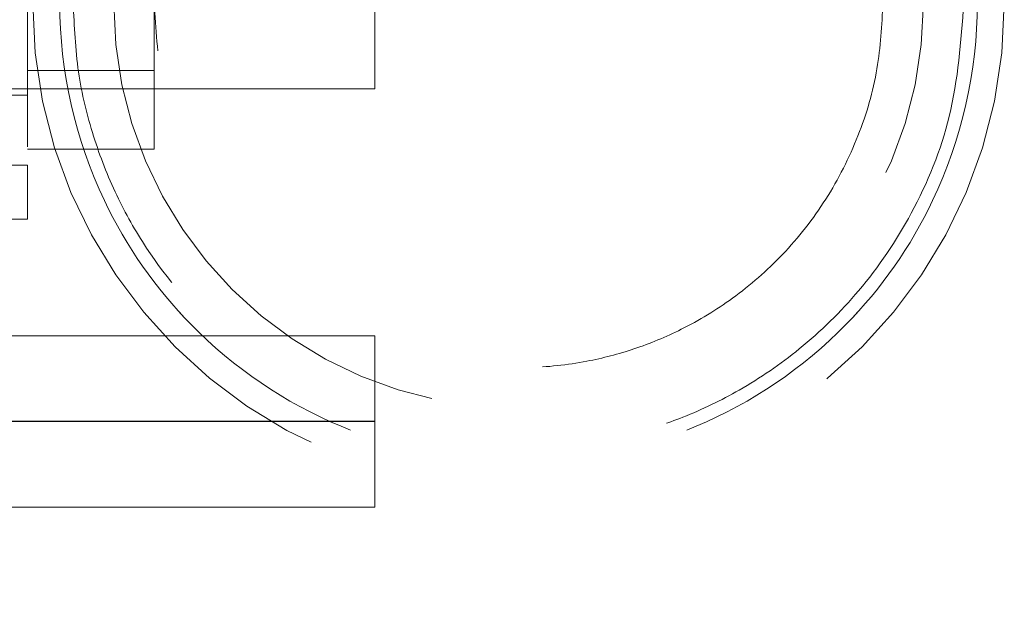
# Model space of a CAD drawing. Header units: inches. Extents: x 0.2 to 10.8, y 0.2 to 8.2.
# Tile 5 of 58: x 3.344 to 3.523, y 2.083 to 2.193. Entities that reach past the tile are written whole.
import ezdxf

# ---------------------------------------------------------------- set-up
doc = ezdxf.new("R2010")
doc.units = ezdxf.units.IN
doc.header["$MEASUREMENT"] = 0
doc.linetypes.add('CENTERX2', pattern=[0.7999999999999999, 0.5, -0.1, 0.1, -0.1])
doc.linetypes.add('HIDDEN', pattern=[0.07500000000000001, 0.05, -0.025])
doc.layers.add('CENTER', color=40, linetype='CENTERX2')
doc.layers.add('DIMENSIONS', color=140, linetype='Continuous')
doc.styles.add('SLDTEXTSTYLE0', font='TXT', dxfattribs={"width": 0.7})
doc.dimstyles.new('SLDDIMSTYLE1', dxfattribs={"dimtxt": 0.0849609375, "dimasz": 0.13, "dimexe": 0, "dimexo": 0.0625, "dimgap": 0.021240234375, "dimtad": 0, "dimtih": 1, "dimtoh": 1, "dimlfac": 8, "dimrnd": 1e-09, "dimzin": 12, "dimdsep": 46, "dimtxsty": 'SLDTEXTSTYLE0', "dimsah": 1, "dimcen": 0.09, "dimadec": 0, "dimazin": 3, "dimtfac": 1, "dimtmove": 0, "dimatfit": 0, "dimfxl": 0, "dimfrac": 2, "dimtolj": 1, "dimtzin": 12, "dimarcsym": 0})

# ---------------------------------------------------------------- blocks, each defined once
blk = doc.blocks.new('_D_22')
at = {"layer": 'DIMENSIONS'}
for p, q in [((3.107661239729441, 2.347313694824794), (3.107661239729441, 2.597313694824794)), ((3.313353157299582, 2.347313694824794), (2.982661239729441, 2.347313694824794)), ((3.220665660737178, 2.119563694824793), (2.982661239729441, 2.119563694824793)), ((3.107661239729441, 1.873226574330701), (3.107661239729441, 2.119563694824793)), ((2.580748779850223, 1.873226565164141), (2.5522186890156, 1.873226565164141)), ((2.5522186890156, 1.873226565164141), (2.5522186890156, 1.738195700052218)), ((2.833217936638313, 1.873226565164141), (2.861748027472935, 1.873226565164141)), ((2.861748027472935, 1.873226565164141), (2.861748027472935, 1.738195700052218)), ((2.986405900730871, 1.873226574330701), (3.107661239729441, 1.873226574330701)), ((2.5522186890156, 1.738195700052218), (2.580748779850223, 1.738195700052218)), ((2.861748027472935, 1.738195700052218), (2.833217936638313, 1.738195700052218))]:
    blk.add_line(p, q, dxfattribs=at)
for points in [[(3.107661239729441, 2.347313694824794), (3.127661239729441, 2.477313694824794), (3.087661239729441, 2.477313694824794)], [(3.107661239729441, 2.119563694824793), (3.087661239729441, 1.989563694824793), (3.127661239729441, 1.989563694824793)]]:
    blk.add_solid(points, dxfattribs=at)
at = {"layer": 'DIMENSIONS', "char_height": 0.08333333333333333, "attachment_point": 1, "style": 'SLDTEXTSTYLE0'}
for s, insert in [('1.82', (2.580748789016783, 1.99966894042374)), ('46.3', (2.580748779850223, 1.845618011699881))]:
    blk.add_mtext(s, dxfattribs=dict(at, insert=insert))

msp = doc.modelspace()

# ---------------------------------------------------------------- linework, layer by layer
at = {"color": 7, "linetype": 'HIDDEN', "lineweight": 18}
for p, q in [((3.345002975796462, 2.269632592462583), (3.345002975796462, 2.16628613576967)), ((3.368127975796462, 2.169188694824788), (3.368127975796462, 2.195813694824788)), ((3.408364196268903, 2.180188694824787), (3.408364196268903, 2.195813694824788)), ((3.345002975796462, 2.183569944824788), (3.368127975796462, 2.183569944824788)), ((3.334145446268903, 2.180188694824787), (3.408364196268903, 2.180188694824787)), ((3.336144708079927, 2.179081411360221), (3.345002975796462, 2.179081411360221)), ((3.345002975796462, 2.169188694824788), (3.368127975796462, 2.169188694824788)), ((3.345002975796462, 2.16628613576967), (3.330239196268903, 2.16628613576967)), ((3.330239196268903, 2.16628613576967), (3.345002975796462, 2.16628613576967)), ((3.345002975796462, 2.16628613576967), (3.330239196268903, 2.16628613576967)), ((3.330239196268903, 2.16628613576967), (3.345002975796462, 2.16628613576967)), ((3.345002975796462, 2.16628613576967), (3.345002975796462, 2.15644361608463)), ((3.345002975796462, 2.15644361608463), (3.330239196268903, 2.15644361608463)), ((3.408364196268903, 2.135188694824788), (3.334145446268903, 2.135188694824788)), ((3.408364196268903, 2.119563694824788), (3.408364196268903, 2.135188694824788)), ((3.408364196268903, 2.103938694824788), (3.408364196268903, 2.119563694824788)), ((3.334145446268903, 2.103938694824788), (3.408364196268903, 2.103938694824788))]:
    msp.add_line(p, q, dxfattribs=at)
for radius in [0.08858267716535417, 0.07381889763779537]:
    msp.add_arc((3.43456990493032, 2.195813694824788), radius, 180, 0, dxfattribs=at)
for points, knots in [([(3.518223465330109, 2.195813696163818), (3.518237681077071, 2.183408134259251), (3.513319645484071, 2.161789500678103), (3.49430422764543, 2.134605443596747), (3.46781039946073, 2.116623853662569), (3.43456990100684, 2.109931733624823), (3.401329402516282, 2.116623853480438), (3.374835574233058, 2.13460544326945), (3.355820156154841, 2.161789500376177), (3.350902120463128, 2.183408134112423), (3.350916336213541, 2.195813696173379)], [4.712414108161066, 4.712414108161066, 4.712414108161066, 4.712414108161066, 5.15721612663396, 5.48839215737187, 5.88580339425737, 6.28321463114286, 6.68062586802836, 7.07803710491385, 7.40921313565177, 7.854015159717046, 7.854015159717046, 7.854015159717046, 7.854015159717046]), ([(3.518223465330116, 2.195813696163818), (3.518237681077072, 2.183408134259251), (3.513319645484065, 2.161789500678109), (3.494304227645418, 2.134605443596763), (3.467810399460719, 2.116623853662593), (3.434569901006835, 2.109931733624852), (3.401329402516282, 2.116623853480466), (3.374835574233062, 2.134605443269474), (3.355820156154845, 2.161789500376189), (3.350902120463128, 2.183408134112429), (3.350916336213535, 2.195813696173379)], [4.712414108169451, 4.712414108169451, 4.712414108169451, 4.712414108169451, 5.15721612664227, 5.4883921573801, 5.8858033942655, 6.2832146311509, 6.68062586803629, 7.07803710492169, 7.40921313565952, 7.854015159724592, 7.854015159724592, 7.854015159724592, 7.854015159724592]), ([(3.518223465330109, 2.195813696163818), (3.518237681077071, 2.183408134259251), (3.513319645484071, 2.161789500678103), (3.49430422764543, 2.134605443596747), (3.46781039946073, 2.116623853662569), (3.43456990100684, 2.109931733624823), (3.401329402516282, 2.116623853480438), (3.374835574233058, 2.13460544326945), (3.355820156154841, 2.161789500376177), (3.350902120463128, 2.183408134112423), (3.350916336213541, 2.195813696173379)], [4.712414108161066, 4.712414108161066, 4.712414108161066, 4.712414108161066, 5.15721612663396, 5.48839215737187, 5.88580339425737, 6.28321463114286, 6.68062586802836, 7.07803710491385, 7.40921313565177, 7.854015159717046, 7.854015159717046, 7.854015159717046, 7.854015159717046]), ([(3.518223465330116, 2.195813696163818), (3.518237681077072, 2.183408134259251), (3.513319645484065, 2.161789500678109), (3.494304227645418, 2.134605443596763), (3.467810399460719, 2.116623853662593), (3.434569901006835, 2.109931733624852), (3.401329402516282, 2.116623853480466), (3.374835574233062, 2.134605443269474), (3.355820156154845, 2.161789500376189), (3.350902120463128, 2.183408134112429), (3.350916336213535, 2.195813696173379)], [4.712414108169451, 4.712414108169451, 4.712414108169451, 4.712414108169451, 5.15721612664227, 5.4883921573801, 5.8858033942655, 6.2832146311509, 6.68062586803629, 7.07803710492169, 7.40921313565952, 7.854015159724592, 7.854015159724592, 7.854015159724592, 7.854015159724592]), ([(3.350916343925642, 2.195813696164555), (3.350902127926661, 2.183408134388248), (3.355820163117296, 2.161789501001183), (3.374835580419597, 2.134605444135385), (3.401329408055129, 2.116623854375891), (3.434569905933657, 2.109931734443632), (3.467810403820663, 2.116623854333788), (3.494304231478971, 2.134605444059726), (3.513319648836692, 2.161789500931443), (3.518237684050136, 2.183408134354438), (3.518223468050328, 2.195813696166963)], [4.71236405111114, 4.71236405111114, 4.71236405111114, 4.71236405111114, 5.157166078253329, 5.4883421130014, 5.88575335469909, 6.28316459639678, 6.680575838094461, 7.07798707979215, 7.409163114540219, 7.853965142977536, 7.853965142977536, 7.853965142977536, 7.853965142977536]), ([(3.35091634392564, 2.195813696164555), (3.350902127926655, 2.183408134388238), (3.355820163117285, 2.161789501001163), (3.374835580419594, 2.13460544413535), (3.401329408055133, 2.116623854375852), (3.434569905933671, 2.109931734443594), (3.467810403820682, 2.116623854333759), (3.494304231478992, 2.13460544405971), (3.51331964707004, 2.161789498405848), (3.518237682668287, 2.183408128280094), (3.518223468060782, 2.195813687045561)], [4.712364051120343, 4.712364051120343, 4.712364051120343, 4.712364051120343, 5.15716607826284, 5.488342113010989, 5.885753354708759, 6.28316459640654, 6.68057583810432, 7.077987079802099, 7.40916311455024, 7.853965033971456, 7.853965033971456, 7.853965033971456, 7.853965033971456]), ([(3.350916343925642, 2.195813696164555), (3.350902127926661, 2.183408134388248), (3.355820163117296, 2.161789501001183), (3.374835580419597, 2.134605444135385), (3.401329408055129, 2.116623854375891), (3.434569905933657, 2.109931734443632), (3.467810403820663, 2.116623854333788), (3.494304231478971, 2.134605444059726), (3.513319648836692, 2.161789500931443), (3.518237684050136, 2.183408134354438), (3.518223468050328, 2.195813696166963)], [4.71236405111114, 4.71236405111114, 4.71236405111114, 4.71236405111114, 5.157166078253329, 5.4883421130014, 5.88575335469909, 6.28316459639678, 6.680575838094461, 7.07798707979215, 7.409163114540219, 7.853965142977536, 7.853965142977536, 7.853965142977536, 7.853965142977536]), ([(3.35091634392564, 2.195813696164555), (3.350902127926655, 2.183408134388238), (3.355820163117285, 2.161789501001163), (3.374835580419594, 2.13460544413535), (3.401329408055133, 2.116623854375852), (3.434569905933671, 2.109931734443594), (3.467810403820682, 2.116623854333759), (3.494304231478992, 2.13460544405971), (3.51331964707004, 2.161789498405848), (3.518237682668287, 2.183408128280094), (3.518223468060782, 2.195813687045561)], [4.712364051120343, 4.712364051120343, 4.712364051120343, 4.712364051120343, 5.15716607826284, 5.488342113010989, 5.885753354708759, 6.28316459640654, 6.68057583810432, 7.077987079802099, 7.40916311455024, 7.853965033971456, 7.853965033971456, 7.853965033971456, 7.853965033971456]), ([(3.515772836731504, 2.195813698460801), (3.515254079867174, 2.188850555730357), (3.514263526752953, 2.175554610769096), (3.507012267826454, 2.157757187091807), (3.497419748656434, 2.143539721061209), (3.486507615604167, 2.132862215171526), (3.475506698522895, 2.125331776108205), (3.465219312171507, 2.120374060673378), (3.455886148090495, 2.11729269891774), (3.446595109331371, 2.115327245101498), (3.436149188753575, 2.114356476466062), (3.42368513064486, 2.114976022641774), (3.409485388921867, 2.118065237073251), (3.394238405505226, 2.124615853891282), (3.379061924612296, 2.135469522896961), (3.368080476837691, 2.148293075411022), (3.360987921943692, 2.160838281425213), (3.356780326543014, 2.171626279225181), (3.353920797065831, 2.183407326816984), (3.353554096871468, 2.191621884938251), (3.353366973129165, 2.195813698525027)], [0, 0, 0, 0, 0.081787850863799, 0.1561718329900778, 0.2231519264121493, 0.2827046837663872, 0.3348323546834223, 0.3795152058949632, 0.4167594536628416, 0.4503340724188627, 0.4911785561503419, 0.5399825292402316, 0.596746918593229, 0.6614432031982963, 0.7340884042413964, 0.814655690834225, 0.8580070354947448, 0.9033462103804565, 0.9506784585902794, 1, 1, 1, 1]), ([(3.501013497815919, 2.195813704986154), (3.500803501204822, 2.191813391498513), (3.500371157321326, 2.183577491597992), (3.496792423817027, 2.171421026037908), (3.490980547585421, 2.159903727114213), (3.483128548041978, 2.149891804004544), (3.47409115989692, 2.141986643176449), (3.464826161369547, 2.136368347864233), (3.455830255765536, 2.132643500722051), (3.446402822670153, 2.130180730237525), (3.435481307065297, 2.129014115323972), (3.422535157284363, 2.129973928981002), (3.408420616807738, 2.134081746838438), (3.39459040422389, 2.141912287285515), (3.382685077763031, 2.153215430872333), (3.374097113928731, 2.166887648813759), (3.369011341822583, 2.18138483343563), (3.368411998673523, 2.191156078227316), (3.368126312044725, 2.195813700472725)], [0, 0, 0, 0, 0.05751766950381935, 0.1184181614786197, 0.1808055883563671, 0.2423015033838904, 0.3003787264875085, 0.3527396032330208, 0.3975898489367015, 0.4401016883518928, 0.4926223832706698, 0.555004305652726, 0.6258121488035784, 0.7025063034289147, 0.7816561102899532, 0.8595678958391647, 0.9330607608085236, 1, 1, 1, 1])]:
    msp.add_open_spline(points, degree=3, knots=knots, dxfattribs=at)
at = {"layer": 'CENTER'}
msp.add_line((3.408364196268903, 2.119563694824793), (3.270665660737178, 2.119563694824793), dxfattribs=at)

# ---------------------------------------------------------------- dimensions: what is measured, and where the dimension line sits
at = {"layer": 'DIMENSIONS'}
dim = msp.add_linear_dim(base=(3.107661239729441, 2.119563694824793), p1=(3.363353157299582, 2.347313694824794), p2=(3.270665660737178, 2.119563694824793), angle=90.0000000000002, dimstyle='SLDDIMSTYLE1', dxfattribs=at)
dim.commit()
dim.dimension.update_dxf_attribs({"geometry": '_D_22', "text_midpoint": (3.107661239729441, 1.873226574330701), "dimtype": 160})

doc.saveas('drawing.dxf')
